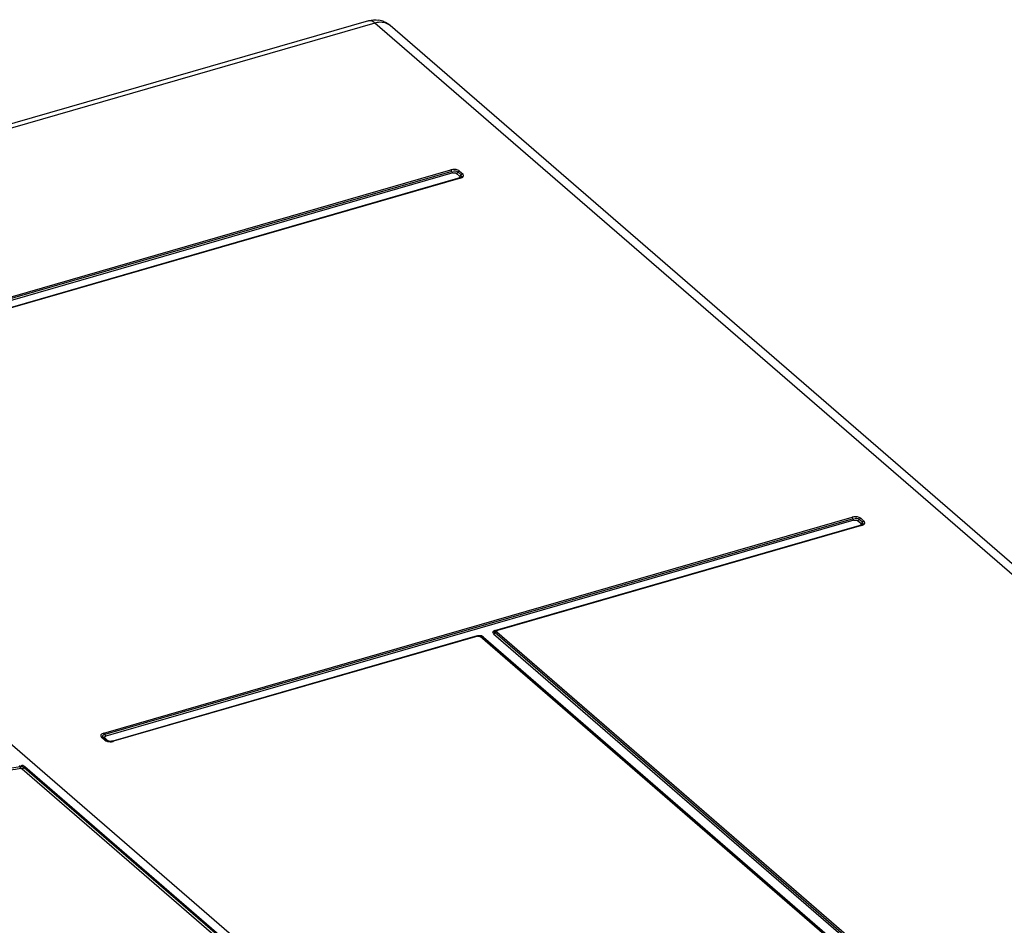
# Model space of a CAD drawing. Header units: inches. Extents: x 0 to 117, y 0 to 83.
# Tile 51 of 60: x 100.13 to 103.46, y 28.87 to 31.93. Entities that reach past the tile are written whole.
import ezdxf

# ---------------------------------------------------------------- set-up
doc = ezdxf.new("R2010")
doc.units = ezdxf.units.IN
doc.header["$LTSCALE"] = 6.431102
doc.header["$MEASUREMENT"] = 0
doc.layers.get('0').update_dxf_attribs({"linetype": 'CONTINUOUS'})

msp = doc.modelspace()

# ---------------------------------------------------------------- linework, layer by layer
at = {"color": 7, "linetype": 'CONTINUOUS'}
for p, q in [((101.3059, 31.9299), (98.2687, 31.0531)), ((101.3277, 31.9224), (98.2893, 31.0453)), ((107.7927, 26.3236), (101.3277, 31.9224)), ((107.8443, 26.3149), (101.3793, 31.9137)), ((99.0519, 30.6939), (101.5852, 31.4252)), ((101.5883, 31.42), (99.055, 30.6887)), ((101.5914, 31.4148), (99.0581, 30.6835)), ((101.6146, 31.4037), (101.6038, 31.4131)), ((101.62, 31.4078), (101.6091, 31.4172)), ((101.6144, 31.4213), (101.6253, 31.4119)), ((101.6195, 31.4052), (101.6181, 31.4055)), ((101.6269, 31.4101), (101.6253, 31.4119)), ((101.6153, 31.398), (99.082, 30.6667)), ((101.6174, 31.3973), (99.0841, 30.666)), ((101.6203, 31.4005), (101.6203, 31.4005)), ((98.824, 30.5823), (104.7543, 25.4464)), ((100.4102, 29.5176), (102.9435, 30.2489)), ((102.9466, 30.2437), (100.4133, 29.5124)), ((102.9496, 30.2385), (100.4163, 29.5072)), ((102.9729, 30.2274), (102.9621, 30.2368)), ((102.9782, 30.2315), (102.9674, 30.2409)), ((102.9727, 30.245), (102.9835, 30.2356)), ((102.9852, 30.2338), (102.9835, 30.2356)), ((102.9735, 30.2217), (101.7401, 29.8657)), ((102.9757, 30.221), (101.7423, 29.8649)), ((102.9777, 30.2289), (102.9764, 30.2292)), ((102.9785, 30.2242), (102.9785, 30.2242)), ((101.6736, 29.8465), (100.4402, 29.4904)), ((101.6758, 29.8458), (100.4424, 29.4897)), ((101.6772, 29.846), (101.6765, 29.8454)), ((106.1483, 25.9786), (101.6842, 29.8446)), ((106.1535, 25.9778), (101.6894, 29.8438)), ((101.6949, 29.8426), (106.1589, 25.9766)), ((106.1935, 25.9866), (101.7294, 29.8526)), ((101.7299, 29.8558), (101.7317, 29.8554)), ((101.7345, 29.8626), (101.7345, 29.8626)), ((106.1988, 25.9906), (101.7347, 29.8567)), ((101.7362, 29.8652), (101.74, 29.8663)), ((101.7401, 29.8607), (106.2041, 25.9947)), ((100.4132, 29.4936), (100.4023, 29.503)), ((100.4183, 29.4928), (100.4075, 29.5021)), ((100.413, 29.501), (100.4238, 29.4916)), ((100.419, 29.4923), (100.4183, 29.4928)), ((100.4212, 29.4912), (100.419, 29.4923)), ((100.4245, 29.4901), (100.4212, 29.4912)), ((100.4363, 29.4899), (100.4331, 29.4895)), ((100.4363, 29.4899), (100.4401, 29.491)), ((104.6315, 25.5163), (100.1429, 29.4035)), ((100.1336, 29.3969), (104.6222, 25.5097)), ((100.14, 29.4015), (104.6286, 25.5142))]:
    msp.add_line(p, q, dxfattribs=at)
for points in [[(101.588, 31.4207), (101.5877, 31.4214), (101.5874, 31.4221), (101.5871, 31.4228), (101.5867, 31.4234), (101.5864, 31.4239), (101.586, 31.4244), (101.5856, 31.4248), (101.5852, 31.4252)], [(101.5914, 31.4148), (101.5908, 31.4153), (101.5903, 31.4159), (101.5899, 31.4165), (101.5896, 31.417), (101.5893, 31.4176), (101.589, 31.4181), (101.5888, 31.4187), (101.5885, 31.4193), (101.588, 31.4207)], [(101.6087, 31.4166), (101.6082, 31.416), (101.6076, 31.4154), (101.6071, 31.4149), (101.6064, 31.4144), (101.6058, 31.414), (101.6051, 31.4136), (101.6045, 31.4133), (101.6038, 31.4131)], [(101.6144, 31.4213), (101.6138, 31.4211), (101.6131, 31.4208), (101.6124, 31.4204), (101.6118, 31.42), (101.6112, 31.4195), (101.6106, 31.419), (101.6101, 31.4184), (101.6096, 31.4178), (101.6087, 31.4166)], [(101.6146, 31.4037), (101.6156, 31.4041), (101.6164, 31.4045), (101.6171, 31.4049), (101.6177, 31.4054), (101.6182, 31.4058), (101.6187, 31.4062), (101.6191, 31.4067), (101.6196, 31.4073), (101.62, 31.4078)], [(101.62, 31.4078), (101.6204, 31.4085), (101.6209, 31.4091), (101.6214, 31.4096), (101.622, 31.4101), (101.6226, 31.4106), (101.6233, 31.411), (101.6239, 31.4114), (101.6246, 31.4117), (101.6253, 31.4119)], [(101.6203, 31.4005), (101.6201, 31.4003), (101.6198, 31.4001), (101.6194, 31.3998), (101.6189, 31.3995), (101.6184, 31.3992), (101.6177, 31.3989), (101.617, 31.3986), (101.6162, 31.3983), (101.6153, 31.398)], [(101.6174, 31.3973), (101.617, 31.3976), (101.6167, 31.3978), (101.6163, 31.398), (101.6159, 31.3981), (101.6156, 31.3981), (101.6153, 31.398)], [(102.9463, 30.2444), (102.946, 30.2451), (102.9457, 30.2458), (102.9454, 30.2465), (102.945, 30.2471), (102.9446, 30.2476), (102.9443, 30.2481), (102.9439, 30.2485), (102.9435, 30.2489)], [(102.9496, 30.2385), (102.9491, 30.239), (102.9486, 30.2396), (102.9482, 30.2402), (102.9478, 30.2408), (102.9476, 30.2413), (102.9473, 30.2418), (102.947, 30.2424), (102.9468, 30.2431), (102.9463, 30.2444)], [(102.9669, 30.2403), (102.9664, 30.2397), (102.9659, 30.2391), (102.9653, 30.2386), (102.9647, 30.2381), (102.9641, 30.2377), (102.9634, 30.2373), (102.9627, 30.237), (102.9621, 30.2368)], [(102.9727, 30.245), (102.972, 30.2448), (102.9714, 30.2445), (102.9707, 30.2441), (102.9701, 30.2437), (102.9695, 30.2432), (102.9689, 30.2427), (102.9683, 30.2421), (102.9678, 30.2415), (102.9669, 30.2403)], [(102.9782, 30.2315), (102.9787, 30.2322), (102.9792, 30.2328), (102.9797, 30.2333), (102.9803, 30.2339), (102.9809, 30.2343), (102.9815, 30.2347), (102.9822, 30.2351), (102.9829, 30.2354), (102.9835, 30.2356)], [(102.9729, 30.2274), (102.9738, 30.2278), (102.9747, 30.2282), (102.9754, 30.2286), (102.976, 30.2291), (102.9765, 30.2295), (102.9769, 30.2299), (102.9774, 30.2304), (102.9778, 30.231), (102.9782, 30.2315)], [(102.9785, 30.2242), (102.9783, 30.224), (102.978, 30.2238), (102.9777, 30.2235), (102.9772, 30.2232), (102.9766, 30.2229), (102.976, 30.2226), (102.9752, 30.2223), (102.9744, 30.222), (102.9735, 30.2217)], [(102.9757, 30.221), (102.9753, 30.2213), (102.9749, 30.2215), (102.9745, 30.2217), (102.9742, 30.2218), (102.9738, 30.2218), (102.9735, 30.2217)], [(101.6758, 29.8458), (101.6754, 29.8461), (101.675, 29.8463), (101.6747, 29.8465), (101.6743, 29.8465), (101.6739, 29.8466), (101.6736, 29.8465)], [(101.6758, 29.8458), (101.6768, 29.846), (101.6778, 29.8461), (101.6788, 29.8462), (101.6798, 29.8461), (101.6809, 29.846), (101.6818, 29.8458), (101.6827, 29.8455), (101.6835, 29.8451), (101.6842, 29.8446)], [(101.6894, 29.8438), (101.6891, 29.844), (101.6886, 29.8443), (101.6881, 29.8446), (101.6875, 29.8447), (101.6869, 29.8449), (101.6862, 29.8449), (101.6856, 29.8449), (101.6849, 29.8448), (101.6842, 29.8446)], [(101.7343, 29.856), (101.7338, 29.8554), (101.7332, 29.8548), (101.7327, 29.8543), (101.732, 29.8539), (101.7314, 29.8534), (101.7308, 29.8531), (101.7301, 29.8528), (101.7294, 29.8526)], [(101.7401, 29.8607), (101.7394, 29.8605), (101.7387, 29.8602), (101.7381, 29.8599), (101.7374, 29.8595), (101.7368, 29.859), (101.7362, 29.8585), (101.7357, 29.8579), (101.7352, 29.8573), (101.7343, 29.856)], [(101.7362, 29.8652), (101.7365, 29.8649), (101.7369, 29.8646), (101.7372, 29.8645)], [(101.7401, 29.8607), (101.7396, 29.8612), (101.7393, 29.8617), (101.7392, 29.8622), (101.7393, 29.8628), (101.7395, 29.8633), (101.74, 29.8637), (101.7406, 29.8642), (101.7413, 29.8646), (101.7423, 29.8649)], [(101.7401, 29.8657), (101.7404, 29.8657), (101.7408, 29.8657), (101.7411, 29.8657), (101.7415, 29.8655), (101.7419, 29.8653), (101.7423, 29.8649)], [(100.4075, 29.5021), (100.4072, 29.5024), (100.4067, 29.5027), (100.4062, 29.5029), (100.4056, 29.5031), (100.405, 29.5032), (100.4044, 29.5033), (100.4037, 29.5033), (100.403, 29.5032), (100.4023, 29.503)], [(100.4102, 29.5176), (100.4106, 29.5172), (100.411, 29.5168), (100.4113, 29.5163), (100.4117, 29.5158), (100.4121, 29.5152), (100.4124, 29.5145), (100.4127, 29.5138), (100.413, 29.5131)], [(100.413, 29.5131), (100.4135, 29.5117), (100.4138, 29.511), (100.4141, 29.5103), (100.4145, 29.5096), (100.4148, 29.509), (100.4152, 29.5085), (100.4156, 29.508), (100.4159, 29.5076), (100.4163, 29.5072)], [(100.413, 29.501), (100.4121, 29.5008), (100.4112, 29.5007), (100.4105, 29.5007), (100.4099, 29.5008), (100.4094, 29.5009), (100.409, 29.5011), (100.4085, 29.5014), (100.4081, 29.5016), (100.4078, 29.5018)], [(100.4132, 29.4936), (100.4139, 29.4938), (100.4145, 29.4939), (100.4152, 29.4939), (100.4158, 29.4939), (100.4164, 29.4937), (100.417, 29.4935), (100.4176, 29.4933), (100.418, 29.493), (100.4183, 29.4928)], [(100.4203, 29.4916), (100.4206, 29.4915), (100.4212, 29.4914), (100.4218, 29.4913), (100.4225, 29.4913), (100.4231, 29.4914), (100.4238, 29.4916)], [(100.4402, 29.4904), (100.4405, 29.4905), (100.4409, 29.4905), (100.4413, 29.4904), (100.4416, 29.4902), (100.442, 29.49), (100.4424, 29.4897)], [(100.1264, 29.4048), (100.1263, 29.4052), (100.1262, 29.4056), (100.1261, 29.4059), (100.1259, 29.4063), (100.1257, 29.4066), (100.1255, 29.4069), (100.1253, 29.4071), (100.1251, 29.4074)], [(100.1295, 29.3978), (100.129, 29.3982), (100.1286, 29.3988), (100.1282, 29.3994), (100.1278, 29.4001), (100.1274, 29.4009), (100.1271, 29.4017), (100.1269, 29.4025), (100.1266, 29.4034), (100.1265, 29.4044)], [(100.1402, 29.4018), (100.1405, 29.4021), (100.1408, 29.4024), (100.1411, 29.4027), (100.1414, 29.403), (100.1418, 29.4032), (100.1422, 29.4033), (100.1425, 29.4035), (100.1429, 29.4035)], [(100.1295, 29.3978), (100.13, 29.3978), (100.1306, 29.3978), (100.1311, 29.3978), (100.1316, 29.3977), (100.1321, 29.3976), (100.1326, 29.3975), (100.133, 29.3973), (100.1333, 29.3971), (100.1336, 29.3969)], [(100.1336, 29.3969), (100.1344, 29.3971), (100.1353, 29.3973), (100.1361, 29.3977), (100.1368, 29.3982), (100.1376, 29.3987), (100.1383, 29.3993), (100.1389, 29.4), (100.1395, 29.4007), (100.14, 29.4015)]]:
    msp.add_lwpolyline(points, dxfattribs=at)
for centre, radius, start, end in [((101.3277, 31.8543), 0.0787, 66.9939, 80.0261), ((101.3273, 31.8535), 0.0796, 49.1397, 66.9123), ((100.4307, 29.5151), 0.0257, 256.1103, 260.84), ((100.4335, 29.5208), 0.0323, 282.6218, 286.0565)]:
    msp.add_arc(centre, radius, start, end, dxfattribs=at)
for points in [[(101.3059, 31.9299), (101.3173, 31.9332), (101.3297, 31.9338), (101.3414, 31.9318)], [(101.5914, 31.4148), (101.5954, 31.4159), (101.6006, 31.4158), (101.6038, 31.4131)], [(101.6091, 31.4172), (101.605, 31.4208), (101.5963, 31.4233), (101.5929, 31.4191)], [(102.9496, 30.2385), (102.9536, 30.2396), (102.9589, 30.2396), (102.9621, 30.2368)], [(102.9674, 30.2409), (102.9633, 30.2445), (102.9546, 30.247), (102.9512, 30.2428)], [(101.6894, 29.8438), (101.6867, 29.8461), (101.6827, 29.8482), (101.6793, 29.8472)], [(101.6949, 29.8426), (101.6911, 29.8458), (101.6857, 29.848), (101.6808, 29.8475)], [(100.4132, 29.4936), (100.418, 29.4894), (100.4253, 29.4883), (100.4317, 29.4883)], [(100.4402, 29.4904), (100.4359, 29.4892), (100.4311, 29.489), (100.4266, 29.4897)], [(100.1265, 29.4044), (100.13, 29.4049), (100.1379, 29.4054), (100.1368, 29.402)], [(100.1429, 29.4035), (100.1393, 29.4066), (100.1323, 29.4096), (100.1289, 29.4063)]]:
    msp.add_open_spline(points, degree=3, dxfattribs=at)
for points, knots in [([(101.3277, 31.9224), (101.3259, 31.924), (101.3198, 31.9287), (101.3112, 31.9314), (101.3059, 31.9299)], [0, 0, 0, 0, 0.303383, 1, 1, 1, 1]), ([(101.3793, 31.9137), (101.3695, 31.9222), (101.3499, 31.9272), (101.3325, 31.9238), (101.3277, 31.9224)], [0, 0, 0, 0, 0.724718, 1, 1, 1, 1]), ([(101.6144, 31.4213), (101.6129, 31.4227), (101.6038, 31.4273), (101.5928, 31.4274), (101.5852, 31.4252)], [0, 0, 0, 0, 0.210595, 1, 1, 1, 1]), ([(101.6146, 31.4037), (101.6155, 31.403), (101.6158, 31.3993), (101.6128, 31.3979), (101.6113, 31.3975)], [0, 0, 0, 0, 0.418802, 1, 1, 1, 1]), ([(101.6174, 31.3973), (101.6209, 31.3983), (101.6277, 31.4004), (101.6283, 31.4081), (101.6269, 31.4101)], [0, 0, 0, 0, 0.599636, 1, 1, 1, 1]), ([(101.6207, 31.4003), (101.6216, 31.401), (101.624, 31.4033), (101.6207, 31.4048), (101.6195, 31.4052)], [0, 0, 0, 0, 0.453472, 1, 1, 1, 1]), ([(102.9727, 30.245), (102.9711, 30.2464), (102.962, 30.251), (102.9511, 30.2511), (102.9435, 30.2489)], [0, 0, 0, 0, 0.210595, 1, 1, 1, 1]), ([(102.9729, 30.2274), (102.9738, 30.2267), (102.974, 30.223), (102.9711, 30.2217), (102.9696, 30.2212)], [0, 0, 0, 0, 0.418802, 1, 1, 1, 1]), ([(102.9757, 30.221), (102.9792, 30.222), (102.9859, 30.2241), (102.9866, 30.2318), (102.9852, 30.2338)], [0, 0, 0, 0, 0.599636, 1, 1, 1, 1]), ([(102.979, 30.224), (102.9799, 30.2247), (102.9823, 30.2271), (102.979, 30.2285), (102.9777, 30.2289)], [0, 0, 0, 0, 0.453472, 1, 1, 1, 1]), ([(101.6793, 29.8472), (101.6789, 29.8471), (101.6782, 29.8468), (101.6775, 29.8463), (101.6772, 29.846)], [0, 0, 0, 0, 0.486722, 1, 1, 1, 1]), ([(101.7362, 29.8652), (101.733, 29.8642), (101.7287, 29.8634), (101.7252, 29.8573), (101.7286, 29.8562), (101.7299, 29.8558)], [0, 0, 0, 0, 0.578791, 0.747681, 1, 1, 1, 1]), ([(101.7347, 29.8567), (101.7338, 29.8575), (101.7317, 29.8595), (101.7333, 29.8623), (101.7344, 29.8626)], [0, 0, 0, 0, 0.540736, 1, 1, 1, 1]), ([(101.7401, 29.8657), (101.7391, 29.8654), (101.737, 29.8645), (101.7352, 29.8632), (101.7344, 29.8625)], [0, 0, 0, 0, 0.498925, 1, 1, 1, 1]), ([(100.4102, 29.5176), (100.4064, 29.5165), (100.398, 29.5137), (100.4002, 29.5048), (100.4023, 29.503)], [0, 0, 0, 0, 0.586343, 1, 1, 1, 1]), ([(100.4133, 29.5124), (100.4105, 29.5116), (100.4062, 29.511), (100.4046, 29.505), (100.408, 29.5046), (100.4095, 29.5043)], [0, 0, 0, 0, 0.549079, 0.701274, 1, 1, 1, 1]), ([(100.413, 29.501), (100.4121, 29.5017), (100.4119, 29.5053), (100.4148, 29.5067), (100.4163, 29.5072)], [0, 0, 0, 0, 0.418802, 1, 1, 1, 1]), ([(100.4301, 29.4896), (100.4289, 29.4897), (100.4267, 29.4901), (100.4246, 29.4909), (100.4238, 29.4916)], [0, 0, 0, 0, 0.564726, 1, 1, 1, 1]), ([(100.4317, 29.4883), (100.4332, 29.4883), (100.4362, 29.4884), (100.4391, 29.4889), (100.4405, 29.4892)], [0, 0, 0, 0, 0.509119, 1, 1, 1, 1]), ([(98.9546, 29.0697), (99.0511, 29.1092), (99.4315, 29.2532), (99.8279, 29.3561), (100.1265, 29.4044)], [0, 0, 0, 0, 0.256281, 1, 1, 1, 1]), ([(100.1295, 29.3978), (100.0315, 29.3819), (99.6319, 29.3046), (99.242, 29.1794), (98.9573, 29.0629)], [0, 0, 0, 0, 0.243973, 1, 1, 1, 1])]:
    msp.add_open_spline(points, degree=3, knots=knots, dxfattribs=at)

doc.saveas('drawing.dxf')
